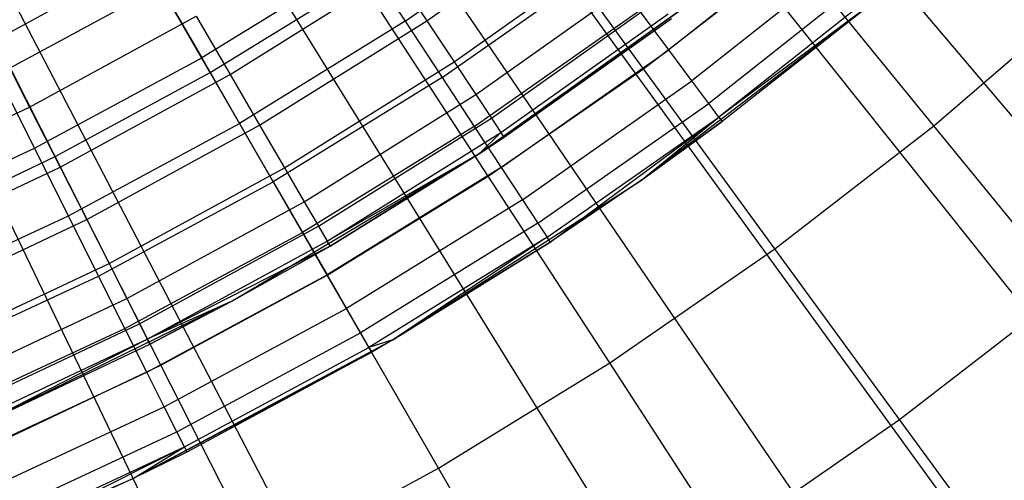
# Model space of a CAD drawing. Extents: x 0.1 to 20.1, y -10 to 10.
# Tile 76 of 127: x 10.744 to 11.181, y -1.442 to -1.238. Entities that reach past the tile are written whole.
import ezdxf

# ---------------------------------------------------------------- set-up
doc = ezdxf.new("R2010")
doc.units = 0
doc.header["$LTSCALE"] = 2.54
doc.layers.get('0').update_dxf_attribs({"linetype": 'CONTINUOUS'})

# ---------------------------------------------------------------- blocks, each defined once
blk = doc.blocks.new('DROPS_COLOR_E_STL')
at = {"color": 0}
for p, q in [((16.27401, -7.74196, 1.7), (10.63518, -0.67109, 14.61615)), ((16.27401, -7.74196, 1.7), (10.63518, -0.67109, 14.61615)), ((10.68133, -0.68706, 14.69615), (16.55928, -7.63398, 1.7)), ((10.68133, -0.68706, 14.69615), (16.55928, -7.63398, 1.7)), ((15.67818, -8.1817, 1.7), (10.58353, -0.70921, 14.61615)), ((15.67818, -8.1817, 1.7), (10.58353, -0.70921, 14.61615)), ((10.62901, -0.72812, 14.69615), (15.97785, -8.09017, 1.7)), ((10.62901, -0.72812, 14.69615), (15.97785, -8.09017, 1.7)), ((15.05117, -8.57568, 1.7), (10.52918, -0.74336, 14.61615)), ((15.05117, -8.57568, 1.7), (10.52918, -0.74336, 14.61615)), ((10.57379, -0.7652, 14.69615), (15.36432, -8.50217, 1.7)), ((10.57379, -0.7652, 14.69615), (15.36432, -8.50217, 1.7)), ((14.39646, -8.9217, 1.7), (10.47243, -0.77335, 14.61615)), ((14.39646, -8.9217, 1.7), (10.47243, -0.77335, 14.61615)), ((10.51598, -0.7981, 14.69615), (14.72204, -8.86774, 1.7)), ((10.51598, -0.7981, 14.69615), (14.72204, -8.86774, 1.7)), ((10.8284, -1.26164, 8.70955), (10.77429, -1.1679, 8.79935)), ((10.8284, -1.26164, 8.70955), (10.77429, -1.1679, 8.79935)), ((11.0206, -1.25996, 8.61447), (10.95945, -1.17628, 8.70955)), ((11.0206, -1.25996, 8.61447), (10.95945, -1.17628, 8.70955)), ((10.91483, -1.2389, 13.23156), (10.98549, -1.18942, 13.23156)), ((10.91483, -1.2389, 13.23156), (10.98549, -1.18942, 13.23156)), ((10.92444, -1.23878, 13.14754), (10.99572, -1.18826, 13.14754)), ((10.92444, -1.23878, 13.14754), (10.99572, -1.18826, 13.14754)), ((11.103, -1.19533, 13.12227), (11.0318, -1.25162, 13.12227)), ((11.103, -1.19533, 13.12227), (11.0318, -1.25162, 13.12227)), ((10.75964, -1.29892, 8.70955), (10.71062, -1.20241, 8.79935)), ((10.75964, -1.29892, 8.70955), (10.71062, -1.20241, 8.79935)), ((10.73322, -1.24729, 13.23676), (10.80533, -1.20798, 13.23676)), ((10.73322, -1.24729, 13.23676), (10.80533, -1.20798, 13.23676)), ((10.93656, -1.25698, 13.11137), (11.00888, -1.20572, 13.11137)), ((10.93656, -1.25698, 13.11137), (11.00888, -1.20572, 13.11137)), ((11.0206, -1.25996, 8.61447), (11.0869, -1.20873, 8.61447)), ((11.0206, -1.25996, 8.61447), (11.0869, -1.20873, 8.61447)), ((11.11403, -1.20848, 13.08083), (11.04205, -1.26539, 13.08083)), ((11.11403, -1.20848, 13.08083), (11.04205, -1.26539, 13.08083)), ((11.14937, -1.28525, 8.51436), (11.0869, -1.20873, 8.61447)), ((11.14937, -1.28525, 8.51436), (11.0869, -1.20873, 8.61447)), ((10.89646, -1.21095, 13.26145), (10.8247, -1.25521, 13.26145)), ((10.89646, -1.21095, 13.26145), (10.8247, -1.25521, 13.26145)), ((10.89646, -1.21095, 13.26145), (10.91483, -1.2389, 13.23156)), ((10.89646, -1.21095, 13.26145), (10.91483, -1.2389, 13.23156)), ((10.93126, -1.26387, 13.19811), (11.00334, -1.2134, 13.19811)), ((10.93126, -1.26387, 13.19811), (11.00334, -1.2134, 13.19811)), ((10.83718, -1.26252, 13.18081), (10.91, -1.21708, 13.18081)), ((10.83718, -1.26252, 13.18081), (10.91, -1.21708, 13.18081)), ((10.91, -1.21708, 13.18081), (10.92444, -1.23878, 13.14754)), ((10.91, -1.21708, 13.18081), (10.92444, -1.23878, 13.14754)), ((11.12201, -1.21799, 13.03772), (11.04946, -1.27535, 13.03772)), ((11.12201, -1.21799, 13.03772), (11.04946, -1.27535, 13.03772)), ((10.8284, -1.26164, 8.70955), (10.89508, -1.22072, 8.70955)), ((10.8284, -1.26164, 8.70955), (10.89508, -1.22072, 8.70955)), ((10.95164, -1.30756, 8.61447), (10.89508, -1.22072, 8.70955)), ((10.95164, -1.30756, 8.61447), (10.89508, -1.22072, 8.70955)), ((10.94617, -1.27142, 13.07283), (11.01932, -1.21957, 13.07283)), ((10.94617, -1.27142, 13.07283), (11.01932, -1.21957, 13.07283)), ((10.73407, -1.26254, 13.2874), (10.80641, -1.22353, 13.2874)), ((10.73407, -1.26254, 13.2874), (10.80641, -1.22353, 13.2874)), ((10.80641, -1.22353, 13.2874), (10.8247, -1.25521, 13.26145)), ((10.80641, -1.22353, 13.2874), (10.8247, -1.25521, 13.26145)), ((10.94777, -1.29761, 9.34871), (11.05203, -1.22317, 9.34871)), ((11.05203, -1.22317, 9.34871), (10.94777, -1.29761, 12.94871)), ((11.05203, -1.22317, 9.34871), (10.94777, -1.29761, 12.94871)), ((10.94777, -1.29761, 9.34871), (11.05203, -1.22317, 9.34871)), ((11.05203, -1.22317, 9.34871), (10.95877, -1.29036, 12.94871)), ((11.05203, -1.22317, 9.34871), (10.95877, -1.29036, 12.94871)), ((11.12684, -1.22374, 12.9935), (11.05395, -1.28138, 12.9935)), ((11.12684, -1.22374, 12.9935), (11.05395, -1.28138, 12.9935)), ((10.95313, -1.28189, 13.03248), (11.02689, -1.22961, 13.03248)), ((10.95313, -1.28189, 13.03248), (11.02689, -1.22961, 13.03248)), ((11.01921, -1.3096, 9.34871), (11.12289, -1.23032, 9.34871)), ((11.01921, -1.3096, 9.34871), (11.12289, -1.23032, 9.34871)), ((11.12289, -1.23032, 12.94871), (11.05395, -1.28138, 12.9935)), ((11.12289, -1.23032, 12.94871), (11.05395, -1.28138, 12.9935)), ((11.12289, -1.23032, 9.34871), (11.05545, -1.2834, 12.94871)), ((11.12289, -1.23032, 9.34871), (11.05545, -1.2834, 12.94871)), ((11.12289, -1.23032, 12.94871), (11.05545, -1.2834, 12.94871)), ((11.12289, -1.23032, 12.94871), (11.05545, -1.2834, 12.94871)), ((11.14937, -1.28525, 8.51436), (11.21685, -1.22707, 8.51436)), ((11.14937, -1.28525, 8.51436), (11.21685, -1.22707, 8.51436)), ((10.94552, -1.28556, 13.16153), (11.01884, -1.23422, 13.16153)), ((10.94552, -1.28556, 13.16153), (11.01884, -1.23422, 13.16153)), ((10.95735, -1.28823, 12.9909), (11.03148, -1.2357, 12.9909)), ((10.95735, -1.28823, 12.9909), (11.03148, -1.2357, 12.9909)), ((11.0318, -1.25162, 13.12227), (11.01884, -1.23422, 13.16153)), ((11.0318, -1.25162, 13.12227), (11.01884, -1.23422, 13.16153)), ((10.74828, -1.27696, 13.21069), (10.82211, -1.23671, 13.21069)), ((10.74828, -1.27696, 13.21069), (10.82211, -1.23671, 13.21069)), ((10.82211, -1.23671, 13.21069), (10.83718, -1.26252, 13.18081)), ((10.82211, -1.23671, 13.21069), (10.83718, -1.26252, 13.18081)), ((10.91483, -1.2389, 13.23156), (10.84142, -1.28418, 13.23156)), ((10.91483, -1.2389, 13.23156), (10.84142, -1.28418, 13.23156)), ((10.85032, -1.28503, 13.14754), (10.92444, -1.23878, 13.14754)), ((10.85032, -1.28503, 13.14754), (10.92444, -1.23878, 13.14754)), ((10.91483, -1.2389, 13.23156), (10.93126, -1.26387, 13.19811)), ((10.91483, -1.2389, 13.23156), (10.93126, -1.26387, 13.19811)), ((10.92444, -1.23878, 13.14754), (10.93656, -1.25698, 13.11137)), ((10.92444, -1.23878, 13.14754), (10.93656, -1.25698, 13.11137)), ((10.95877, -1.29036, 12.94871), (11.03301, -1.23773, 12.94871)), ((10.95877, -1.29036, 12.94871), (11.03301, -1.23773, 12.94871)), ((10.73322, -1.24729, 13.23676), (10.74828, -1.27696, 13.21069)), ((10.73322, -1.24729, 13.23676), (10.74828, -1.27696, 13.21069)), ((10.95745, -1.30368, 13.12227), (11.0318, -1.25162, 13.12227)), ((10.95745, -1.30368, 13.12227), (11.0318, -1.25162, 13.12227)), ((11.04205, -1.26539, 13.08083), (11.0318, -1.25162, 13.12227)), ((11.04205, -1.26539, 13.08083), (11.0318, -1.25162, 13.12227)), ((10.75049, -1.29523, 13.26145), (10.8247, -1.25521, 13.26145)), ((10.75049, -1.29523, 13.26145), (10.8247, -1.25521, 13.26145)), ((10.8247, -1.25521, 13.26145), (10.84142, -1.28418, 13.23156)), ((10.8247, -1.25521, 13.26145), (10.84142, -1.28418, 13.23156)), ((10.86134, -1.30391, 13.11137), (10.93656, -1.25698, 13.11137)), ((10.86134, -1.30391, 13.11137), (10.93656, -1.25698, 13.11137)), ((10.93656, -1.25698, 13.11137), (10.94617, -1.27142, 13.07283)), ((10.93656, -1.25698, 13.11137), (10.94617, -1.27142, 13.07283)), ((10.75964, -1.29892, 8.70955), (10.8284, -1.26164, 8.70955)), ((10.75964, -1.29892, 8.70955), (10.8284, -1.26164, 8.70955)), ((10.88022, -1.35139, 8.61447), (10.8284, -1.26164, 8.70955)), ((10.88022, -1.35139, 8.61447), (10.8284, -1.26164, 8.70955)), ((10.95164, -1.30756, 8.61447), (11.0206, -1.25996, 8.61447)), ((10.95164, -1.30756, 8.61447), (11.0206, -1.25996, 8.61447)), ((11.07887, -1.33972, 8.51436), (11.0206, -1.25996, 8.61447)), ((11.07887, -1.33972, 8.51436), (11.0206, -1.25996, 8.61447)), ((10.75049, -1.29523, 13.26145), (10.73407, -1.26254, 13.2874)), ((10.75049, -1.29523, 13.26145), (10.73407, -1.26254, 13.2874)), ((10.76181, -1.30361, 13.18081), (10.83718, -1.26252, 13.18081)), ((10.76181, -1.30361, 13.18081), (10.83718, -1.26252, 13.18081)), ((10.83718, -1.26252, 13.18081), (10.85032, -1.28503, 13.14754)), ((10.83718, -1.26252, 13.18081), (10.85032, -1.28503, 13.14754)), ((10.93126, -1.26387, 13.19811), (10.85637, -1.31006, 13.19811)), ((10.93126, -1.26387, 13.19811), (10.85637, -1.31006, 13.19811)), ((10.93126, -1.26387, 13.19811), (10.94552, -1.28556, 13.16153)), ((10.93126, -1.26387, 13.19811), (10.94552, -1.28556, 13.16153)), ((10.96688, -1.31803, 13.08083), (11.04205, -1.26539, 13.08083)), ((10.96688, -1.31803, 13.08083), (11.04205, -1.26539, 13.08083)), ((11.04946, -1.27535, 13.03772), (11.04205, -1.26539, 13.08083)), ((11.04946, -1.27535, 13.03772), (11.04205, -1.26539, 13.08083)), ((10.87009, -1.31889, 13.07283), (10.94617, -1.27142, 13.07283)), ((10.87009, -1.31889, 13.07283), (10.94617, -1.27142, 13.07283)), ((10.94617, -1.27142, 13.07283), (10.95313, -1.28189, 13.03248)), ((10.94617, -1.27142, 13.07283), (10.95313, -1.28189, 13.03248)), ((10.67222, -1.3128, 13.21069), (10.74828, -1.27696, 13.21069)), ((10.67222, -1.3128, 13.21069), (10.74828, -1.27696, 13.21069)), ((10.74828, -1.27696, 13.21069), (10.76181, -1.30361, 13.18081)), ((10.74828, -1.27696, 13.21069), (10.76181, -1.30361, 13.18081)), ((10.9737, -1.3284, 13.03772), (11.04946, -1.27535, 13.03772)), ((10.9737, -1.3284, 13.03772), (11.04946, -1.27535, 13.03772)), ((11.05395, -1.28138, 12.9935), (11.04946, -1.27535, 13.03772)), ((11.05395, -1.28138, 12.9935), (11.04946, -1.27535, 13.03772)), ((10.87643, -1.32975, 13.03248), (10.95313, -1.28189, 13.03248)), ((10.87643, -1.32975, 13.03248), (10.95313, -1.28189, 13.03248)), ((10.95313, -1.28189, 13.03248), (10.95735, -1.28823, 12.9909)), ((10.95313, -1.28189, 13.03248), (10.95735, -1.28823, 12.9909)), ((10.97783, -1.33468, 12.9935), (11.05395, -1.28138, 12.9935)), ((10.97783, -1.33468, 12.9935), (11.05395, -1.28138, 12.9935)), ((10.97921, -1.33678, 12.94871), (11.05395, -1.28138, 12.9935)), ((10.97921, -1.33678, 12.94871), (11.05395, -1.28138, 12.9935)), ((11.01921, -1.3096, 12.94871), (11.05395, -1.28138, 12.9935)), ((11.01921, -1.3096, 12.94871), (11.05395, -1.28138, 12.9935)), ((11.01921, -1.3096, 9.34871), (11.05545, -1.2834, 12.94871)), ((11.05545, -1.2834, 12.94871), (11.01921, -1.3096, 12.94871)), ((11.01921, -1.3096, 9.34871), (11.05545, -1.2834, 12.94871)), ((11.05545, -1.2834, 12.94871), (11.01921, -1.3096, 12.94871)), ((11.05395, -1.28138, 12.9935), (11.05545, -1.2834, 12.94871)), ((11.05395, -1.28138, 12.9935), (11.05545, -1.2834, 12.94871)), ((10.7655, -1.32512, 13.23156), (10.84142, -1.28418, 13.23156)), ((10.7655, -1.32512, 13.23156), (10.84142, -1.28418, 13.23156)), ((10.77361, -1.32685, 13.14754), (10.85032, -1.28503, 13.14754)), ((10.77361, -1.32685, 13.14754), (10.85032, -1.28503, 13.14754)), ((10.84142, -1.28418, 13.23156), (10.85637, -1.31006, 13.19811)), ((10.84142, -1.28418, 13.23156), (10.85637, -1.31006, 13.19811)), ((10.85032, -1.28503, 13.14754), (10.86134, -1.30391, 13.11137)), ((10.85032, -1.28503, 13.14754), (10.86134, -1.30391, 13.11137)), ((10.94552, -1.28556, 13.16153), (10.86934, -1.33254, 13.16153)), ((10.94552, -1.28556, 13.16153), (10.86934, -1.33254, 13.16153)), ((10.94552, -1.28556, 13.16153), (10.95745, -1.30368, 13.12227)), ((10.94552, -1.28556, 13.16153), (10.95745, -1.30368, 13.12227)), ((11.07887, -1.33972, 8.51436), (11.14937, -1.28525, 8.51436)), ((11.07887, -1.33972, 8.51436), (11.14937, -1.28525, 8.51436)), ((11.20862, -1.35782, 8.40946), (11.14937, -1.28525, 8.51436)), ((11.20862, -1.35782, 8.40946), (11.14937, -1.28525, 8.51436)), ((10.88027, -1.33633, 12.9909), (10.95735, -1.28823, 12.9909)), ((10.88027, -1.33633, 12.9909), (10.95735, -1.28823, 12.9909)), ((10.94777, -1.29761, 12.94871), (10.95735, -1.28823, 12.9909)), ((10.94777, -1.29761, 12.94871), (10.95735, -1.28823, 12.9909)), ((10.94777, -1.29761, 12.94871), (10.95877, -1.29036, 12.94871)), ((10.94777, -1.29761, 12.94871), (10.95877, -1.29036, 12.94871)), ((10.95877, -1.29036, 12.94871), (10.95735, -1.28823, 12.9909)), ((10.95877, -1.29036, 12.94871), (10.95735, -1.28823, 12.9909)), ((10.67408, -1.33086, 13.26145), (10.75049, -1.29523, 13.26145)), ((10.67408, -1.33086, 13.26145), (10.75049, -1.29523, 13.26145)), ((10.7655, -1.32512, 13.23156), (10.75049, -1.29523, 13.26145)), ((10.7655, -1.32512, 13.23156), (10.75049, -1.29523, 13.26145)), ((10.68896, -1.33245, 8.70955), (10.75964, -1.29892, 8.70955)), ((10.68896, -1.33245, 8.70955), (10.75964, -1.29892, 8.70955)), ((10.80656, -1.39132, 8.61447), (10.75964, -1.29892, 8.70955)), ((10.80656, -1.39132, 8.61447), (10.75964, -1.29892, 8.70955)), ((10.83772, -1.36318, 9.34871), (10.94777, -1.29761, 9.34871)), ((10.83772, -1.36318, 9.34871), (10.94777, -1.29761, 9.34871)), ((10.94777, -1.29761, 12.94871), (10.88027, -1.33633, 12.9909)), ((10.94777, -1.29761, 12.94871), (10.88027, -1.33633, 12.9909)), ((10.94777, -1.29761, 9.34871), (10.88156, -1.33853, 12.94871)), ((10.88156, -1.33853, 12.94871), (10.94777, -1.29761, 12.94871)), ((10.94777, -1.29761, 9.34871), (10.88156, -1.33853, 12.94871)), ((10.88156, -1.33853, 12.94871), (10.94777, -1.29761, 12.94871)), ((10.94777, -1.29761, 9.34871), (10.94777, -1.29761, 12.94871)), ((10.94777, -1.29761, 9.34871), (10.94777, -1.29761, 12.94871)), ((10.68417, -1.3402, 13.18081), (10.76181, -1.30361, 13.18081)), ((10.68417, -1.3402, 13.18081), (10.76181, -1.30361, 13.18081)), ((10.76181, -1.30361, 13.18081), (10.77361, -1.32685, 13.14754)), ((10.76181, -1.30361, 13.18081), (10.77361, -1.32685, 13.14754)), ((10.78351, -1.34634, 13.11137), (10.86134, -1.30391, 13.11137)), ((10.78351, -1.34634, 13.11137), (10.86134, -1.30391, 13.11137)), ((10.86134, -1.30391, 13.11137), (10.87009, -1.31889, 13.07283)), ((10.86134, -1.30391, 13.11137), (10.87009, -1.31889, 13.07283)), ((10.95745, -1.30368, 13.12227), (10.88019, -1.35134, 13.12227)), ((10.95745, -1.30368, 13.12227), (10.88019, -1.35134, 13.12227)), ((10.95745, -1.30368, 13.12227), (10.96688, -1.31803, 13.08083)), ((10.95745, -1.30368, 13.12227), (10.96688, -1.31803, 13.08083)), ((10.88022, -1.35139, 8.61447), (10.95164, -1.30756, 8.61447)), ((10.88022, -1.35139, 8.61447), (10.95164, -1.30756, 8.61447)), ((10.9094, -1.38017, 9.34871), (11.01921, -1.3096, 9.34871)), ((10.9094, -1.38017, 9.34871), (11.01921, -1.3096, 9.34871)), ((11.00555, -1.39034, 8.51436), (10.95164, -1.30756, 8.61447)), ((11.00555, -1.39034, 8.51436), (10.95164, -1.30756, 8.61447)), ((11.01921, -1.3096, 9.34871), (10.97921, -1.33678, 12.94871)), ((11.01921, -1.3096, 9.34871), (10.97921, -1.33678, 12.94871)), ((11.01921, -1.3096, 12.94871), (10.97921, -1.33678, 12.94871)), ((11.01921, -1.3096, 12.94871), (10.97921, -1.33678, 12.94871)), ((11.01921, -1.3096, 9.34871), (11.01921, -1.3096, 12.94871)), ((11.01921, -1.3096, 9.34871), (11.01921, -1.3096, 12.94871)), ((10.77891, -1.35183, 13.19811), (10.85637, -1.31006, 13.19811)), ((10.77891, -1.35183, 13.19811), (10.85637, -1.31006, 13.19811)), ((10.85637, -1.31006, 13.19811), (10.86934, -1.33254, 13.16153)), ((10.85637, -1.31006, 13.19811), (10.86934, -1.33254, 13.16153)), ((10.96688, -1.31803, 13.08083), (10.88878, -1.3662, 13.08083)), ((10.96688, -1.31803, 13.08083), (10.88878, -1.3662, 13.08083)), ((10.96688, -1.31803, 13.08083), (10.9737, -1.3284, 13.03772)), ((10.96688, -1.31803, 13.08083), (10.9737, -1.3284, 13.03772)), ((10.79136, -1.36181, 13.07283), (10.87009, -1.31889, 13.07283)), ((10.79136, -1.36181, 13.07283), (10.87009, -1.31889, 13.07283)), ((10.87009, -1.31889, 13.07283), (10.87643, -1.32975, 13.03248)), ((10.87009, -1.31889, 13.07283), (10.87643, -1.32975, 13.03248)), ((10.68732, -1.36157, 13.23156), (10.7655, -1.32512, 13.23156)), ((10.68732, -1.36157, 13.23156), (10.7655, -1.32512, 13.23156)), ((10.69458, -1.36409, 13.14754), (10.77361, -1.32685, 13.14754)), ((10.69458, -1.36409, 13.14754), (10.77361, -1.32685, 13.14754)), ((10.77891, -1.35183, 13.19811), (10.7655, -1.32512, 13.23156)), ((10.77891, -1.35183, 13.19811), (10.7655, -1.32512, 13.23156)), ((10.77361, -1.32685, 13.14754), (10.78351, -1.34634, 13.11137)), ((10.77361, -1.32685, 13.14754), (10.78351, -1.34634, 13.11137)), ((10.79705, -1.37302, 13.03248), (10.87643, -1.32975, 13.03248)), ((10.79705, -1.37302, 13.03248), (10.87643, -1.32975, 13.03248)), ((10.87643, -1.32975, 13.03248), (10.88027, -1.33633, 12.9909)), ((10.87643, -1.32975, 13.03248), (10.88027, -1.33633, 12.9909)), ((10.9737, -1.3284, 13.03772), (10.89499, -1.37696, 13.03772)), ((10.9737, -1.3284, 13.03772), (10.89499, -1.37696, 13.03772)), ((10.9737, -1.3284, 13.03772), (10.97783, -1.33468, 12.9935)), ((10.9737, -1.3284, 13.03772), (10.97783, -1.33468, 12.9935)), ((10.79056, -1.37502, 13.16153), (10.86934, -1.33254, 13.16153)), ((10.79056, -1.37502, 13.16153), (10.86934, -1.33254, 13.16153)), ((10.86934, -1.33254, 13.16153), (10.88019, -1.35134, 13.12227)), ((10.86934, -1.33254, 13.16153), (10.88019, -1.35134, 13.12227)), ((10.97783, -1.33468, 12.9935), (10.89874, -1.38346, 12.9935)), ((10.97783, -1.33468, 12.9935), (10.89874, -1.38346, 12.9935)), ((10.97783, -1.33468, 12.9935), (10.9094, -1.38017, 12.94871)), ((10.97783, -1.33468, 12.9935), (10.9094, -1.38017, 12.94871)), ((10.97921, -1.33678, 12.94871), (10.97783, -1.33468, 12.9935)), ((10.97921, -1.33678, 12.94871), (10.97783, -1.33468, 12.9935)), ((10.8005, -1.37982, 12.9909), (10.88027, -1.33633, 12.9909)), ((10.8005, -1.37982, 12.9909), (10.88027, -1.33633, 12.9909)), ((10.88156, -1.33853, 12.94871), (10.8005, -1.37982, 12.9909)), ((10.88156, -1.33853, 12.94871), (10.8005, -1.37982, 12.9909)), ((10.83772, -1.36318, 9.34871), (10.88156, -1.33853, 12.94871)), ((10.83772, -1.36318, 9.34871), (10.88156, -1.33853, 12.94871)), ((10.83772, -1.36318, 12.94871), (10.88156, -1.33853, 12.94871)), ((10.83772, -1.36318, 12.94871), (10.88156, -1.33853, 12.94871)), ((10.88156, -1.33853, 12.94871), (10.88027, -1.33633, 12.9909)), ((10.88156, -1.33853, 12.94871), (10.88027, -1.33633, 12.9909)), ((10.9094, -1.38017, 9.34871), (10.97921, -1.33678, 12.94871)), ((10.97921, -1.33678, 12.94871), (10.9094, -1.38017, 12.94871)), ((10.9094, -1.38017, 9.34871), (10.97921, -1.33678, 12.94871)), ((10.97921, -1.33678, 12.94871), (10.9094, -1.38017, 12.94871)), ((11.00555, -1.39034, 8.51436), (11.07887, -1.33972, 8.51436)), ((11.00555, -1.39034, 8.51436), (11.07887, -1.33972, 8.51436)), ((11.13414, -1.41537, 8.40946), (11.07887, -1.33972, 8.51436)), ((11.13414, -1.41537, 8.40946), (11.07887, -1.33972, 8.51436)), ((10.70332, -1.38414, 13.11137), (10.78351, -1.34634, 13.11137)), ((10.70332, -1.38414, 13.11137), (10.78351, -1.34634, 13.11137)), ((10.78351, -1.34634, 13.11137), (10.79136, -1.36181, 13.07283)), ((10.78351, -1.34634, 13.11137), (10.79136, -1.36181, 13.07283)), ((10.69916, -1.38902, 13.19811), (10.77891, -1.35183, 13.19811)), ((10.69916, -1.38902, 13.19811), (10.77891, -1.35183, 13.19811)), ((10.79056, -1.37502, 13.16153), (10.77891, -1.35183, 13.19811)), ((10.79056, -1.37502, 13.16153), (10.77891, -1.35183, 13.19811)), ((10.8003, -1.39441, 13.12227), (10.88019, -1.35134, 13.12227)), ((10.8003, -1.39441, 13.12227), (10.88019, -1.35134, 13.12227)), ((10.80656, -1.39132, 8.61447), (10.88022, -1.35139, 8.61447)), ((10.80656, -1.39132, 8.61447), (10.88022, -1.35139, 8.61447)), ((10.88019, -1.35134, 13.12227), (10.88878, -1.3662, 13.08083)), ((10.88019, -1.35134, 13.12227), (10.88878, -1.3662, 13.08083)), ((10.92962, -1.43694, 8.51436), (10.88022, -1.35139, 8.61447)), ((10.92962, -1.43694, 8.51436), (10.88022, -1.35139, 8.61447)), ((11.13414, -1.41537, 8.40946), (11.20862, -1.35782, 8.40946)), ((11.13414, -1.41537, 8.40946), (11.20862, -1.35782, 8.40946)), ((10.71025, -1.40004, 13.07283), (10.79136, -1.36181, 13.07283)), ((10.71025, -1.40004, 13.07283), (10.79136, -1.36181, 13.07283)), ((10.79136, -1.36181, 13.07283), (10.79705, -1.37302, 13.03248)), ((10.79136, -1.36181, 13.07283), (10.79705, -1.37302, 13.03248)), ((10.72263, -1.41945, 9.34871), (10.83772, -1.36318, 9.34871)), ((10.72263, -1.41945, 9.34871), (10.83772, -1.36318, 9.34871)), ((10.83772, -1.36318, 12.94871), (10.8005, -1.37982, 12.9909)), ((10.83772, -1.36318, 12.94871), (10.8005, -1.37982, 12.9909)), ((10.83772, -1.36318, 9.34871), (10.80166, -1.38209, 12.94871)), ((10.80166, -1.38209, 12.94871), (10.83772, -1.36318, 12.94871)), ((10.83772, -1.36318, 9.34871), (10.80166, -1.38209, 12.94871)), ((10.80166, -1.38209, 12.94871), (10.83772, -1.36318, 12.94871)), ((10.808, -1.40975, 13.08083), (10.88878, -1.3662, 13.08083)), ((10.808, -1.40975, 13.08083), (10.88878, -1.3662, 13.08083)), ((10.83772, -1.36318, 9.34871), (10.83772, -1.36318, 12.94871)), ((10.83772, -1.36318, 9.34871), (10.83772, -1.36318, 12.94871)), ((10.88878, -1.3662, 13.08083), (10.89499, -1.37696, 13.03772)), ((10.88878, -1.3662, 13.08083), (10.89499, -1.37696, 13.03772)), ((10.70944, -1.41285, 13.16153), (10.79056, -1.37502, 13.16153)), ((10.70944, -1.41285, 13.16153), (10.79056, -1.37502, 13.16153)), ((10.71527, -1.41156, 13.03248), (10.79705, -1.37302, 13.03248)), ((10.71527, -1.41156, 13.03248), (10.79705, -1.37302, 13.03248)), ((10.8003, -1.39441, 13.12227), (10.79056, -1.37502, 13.16153)), ((10.8003, -1.39441, 13.12227), (10.79056, -1.37502, 13.16153)), ((10.79705, -1.37302, 13.03248), (10.8005, -1.37982, 12.9909)), ((10.79705, -1.37302, 13.03248), (10.8005, -1.37982, 12.9909)), ((10.71832, -1.41855, 12.9909), (10.8005, -1.37982, 12.9909)), ((10.71832, -1.41855, 12.9909), (10.8005, -1.37982, 12.9909)), ((10.72263, -1.41945, 12.94871), (10.8005, -1.37982, 12.9909)), ((10.72263, -1.41945, 12.94871), (10.8005, -1.37982, 12.9909)), ((10.80166, -1.38209, 12.94871), (10.8005, -1.37982, 12.9909)), ((10.80166, -1.38209, 12.94871), (10.8005, -1.37982, 12.9909)), ((10.81358, -1.42085, 13.03772), (10.89499, -1.37696, 13.03772)), ((10.81358, -1.42085, 13.03772), (10.89499, -1.37696, 13.03772)), ((10.89499, -1.37696, 13.03772), (10.89874, -1.38346, 12.9935)), ((10.89499, -1.37696, 13.03772), (10.89874, -1.38346, 12.9935)), ((10.72263, -1.41945, 9.34871), (10.80166, -1.38209, 12.94871)), ((10.72263, -1.41945, 9.34871), (10.80166, -1.38209, 12.94871)), ((10.72263, -1.41945, 12.94871), (10.80166, -1.38209, 12.94871)), ((10.72263, -1.41945, 12.94871), (10.80166, -1.38209, 12.94871)), ((10.79421, -1.44155, 9.34871), (10.9094, -1.38017, 12.94871)), ((10.79421, -1.44155, 9.34871), (10.9094, -1.38017, 12.94871)), ((10.79421, -1.44155, 9.34871), (10.9094, -1.38017, 9.34871)), ((10.79421, -1.44155, 9.34871), (10.9094, -1.38017, 9.34871)), ((10.81695, -1.42756, 12.9935), (10.89874, -1.38346, 12.9935)), ((10.81695, -1.42756, 12.9935), (10.89874, -1.38346, 12.9935)), ((10.9094, -1.38017, 12.94871), (10.89874, -1.38346, 12.9935)), ((10.9094, -1.38017, 12.94871), (10.89874, -1.38346, 12.9935)), ((10.89874, -1.38346, 12.9935), (10.9, -1.38564, 12.94871)), ((10.89874, -1.38346, 12.9935), (10.9, -1.38564, 12.94871)), ((10.9094, -1.38017, 12.94871), (10.9, -1.38564, 12.94871)), ((10.9094, -1.38017, 12.94871), (10.9, -1.38564, 12.94871)), ((10.9094, -1.38017, 9.34871), (10.9094, -1.38017, 12.94871)), ((10.9094, -1.38017, 9.34871), (10.9094, -1.38017, 12.94871)), ((10.79421, -1.44155, 9.34871), (10.9, -1.38564, 12.94871)), ((10.79421, -1.44155, 9.34871), (10.9, -1.38564, 12.94871)), ((10.9, -1.38564, 12.94871), (10.81808, -1.42981, 12.94871)), ((10.9, -1.38564, 12.94871), (10.81808, -1.42981, 12.94871)), ((10.73086, -1.42724, 8.61447), (10.80656, -1.39132, 8.61447)), ((10.73086, -1.42724, 8.61447), (10.80656, -1.39132, 8.61447)), ((10.85129, -1.4794, 8.51436), (10.80656, -1.39132, 8.61447)), ((10.85129, -1.4794, 8.51436), (10.80656, -1.39132, 8.61447)), ((10.92962, -1.43694, 8.51436), (11.00555, -1.39034, 8.51436)), ((10.92962, -1.43694, 8.51436), (11.00555, -1.39034, 8.51436)), ((11.05668, -1.46883, 8.40946), (11.00555, -1.39034, 8.51436)), ((11.05668, -1.46883, 8.40946), (11.00555, -1.39034, 8.51436)), ((10.71804, -1.43277, 13.12227), (10.8003, -1.39441, 13.12227)), ((10.71804, -1.43277, 13.12227), (10.8003, -1.39441, 13.12227)), ((10.808, -1.40975, 13.08083), (10.8003, -1.39441, 13.12227)), ((10.808, -1.40975, 13.08083), (10.8003, -1.39441, 13.12227)), ((10.72484, -1.44853, 13.08083), (10.808, -1.40975, 13.08083)), ((10.72484, -1.44853, 13.08083), (10.808, -1.40975, 13.08083)), ((10.81358, -1.42085, 13.03772), (10.808, -1.40975, 13.08083)), ((10.81358, -1.42085, 13.03772), (10.808, -1.40975, 13.08083)), ((11.05668, -1.46883, 8.40946), (11.13414, -1.41537, 8.40946)), ((11.05668, -1.46883, 8.40946), (11.13414, -1.41537, 8.40946)), ((11.18626, -1.4867, 8.30003), (11.13414, -1.41537, 8.40946)), ((11.18626, -1.4867, 8.30003), (11.13414, -1.41537, 8.40946)), ((10.72975, -1.45994, 13.03772), (10.81358, -1.42085, 13.03772)), ((10.72975, -1.45994, 13.03772), (10.81358, -1.42085, 13.03772)), ((10.81695, -1.42756, 12.9935), (10.81358, -1.42085, 13.03772)), ((10.81695, -1.42756, 12.9935), (10.81358, -1.42085, 13.03772)), ((10.73273, -1.46684, 12.9935), (10.81695, -1.42756, 12.9935)), ((10.73273, -1.46684, 12.9935), (10.81695, -1.42756, 12.9935)), ((10.73373, -1.46915, 12.94871), (10.81695, -1.42756, 12.9935)), ((10.73373, -1.46915, 12.94871), (10.81695, -1.42756, 12.9935)), ((10.79421, -1.44155, 12.94871), (10.81695, -1.42756, 12.9935)), ((10.79421, -1.44155, 12.94871), (10.81695, -1.42756, 12.9935)), ((10.81695, -1.42756, 12.9935), (10.81808, -1.42981, 12.94871)), ((10.81695, -1.42756, 12.9935), (10.81808, -1.42981, 12.94871)), ((10.81808, -1.42981, 12.94871), (10.79421, -1.44155, 9.34871)), ((10.81808, -1.42981, 12.94871), (10.79421, -1.44155, 9.34871)), ((10.81808, -1.42981, 12.94871), (10.79421, -1.44155, 12.94871)), ((10.81808, -1.42981, 12.94871), (10.79421, -1.44155, 12.94871)), ((10.85129, -1.4794, 8.51436), (10.92962, -1.43694, 8.51436)), ((10.85129, -1.4794, 8.51436), (10.92962, -1.43694, 8.51436)), ((10.97646, -1.51807, 8.40946), (10.92962, -1.43694, 8.51436)), ((10.97646, -1.51807, 8.40946), (10.92962, -1.43694, 8.51436)), ((10.6744, -1.49334, 9.34871), (10.79421, -1.44155, 9.34871)), ((10.6744, -1.49334, 9.34871), (10.79421, -1.44155, 9.34871)), ((10.79421, -1.44155, 9.34871), (10.73373, -1.46915, 12.94871)), ((10.79421, -1.44155, 12.94871), (10.73373, -1.46915, 12.94871)), ((10.79421, -1.44155, 9.34871), (10.73373, -1.46915, 12.94871)), ((10.79421, -1.44155, 12.94871), (10.73373, -1.46915, 12.94871)), ((10.79421, -1.44155, 12.94871), (10.79421, -1.44155, 9.34871)), ((10.79421, -1.44155, 12.94871), (10.79421, -1.44155, 9.34871))]:
    blk.add_line(p, q, dxfattribs=at)

msp = doc.modelspace()

# ---------------------------------------------------------------- block references
at = {"color": 0}
msp.add_blockref('DROPS_COLOR_E_STL', (0, 0), dxfattribs=at)

doc.saveas('drawing.dxf')
